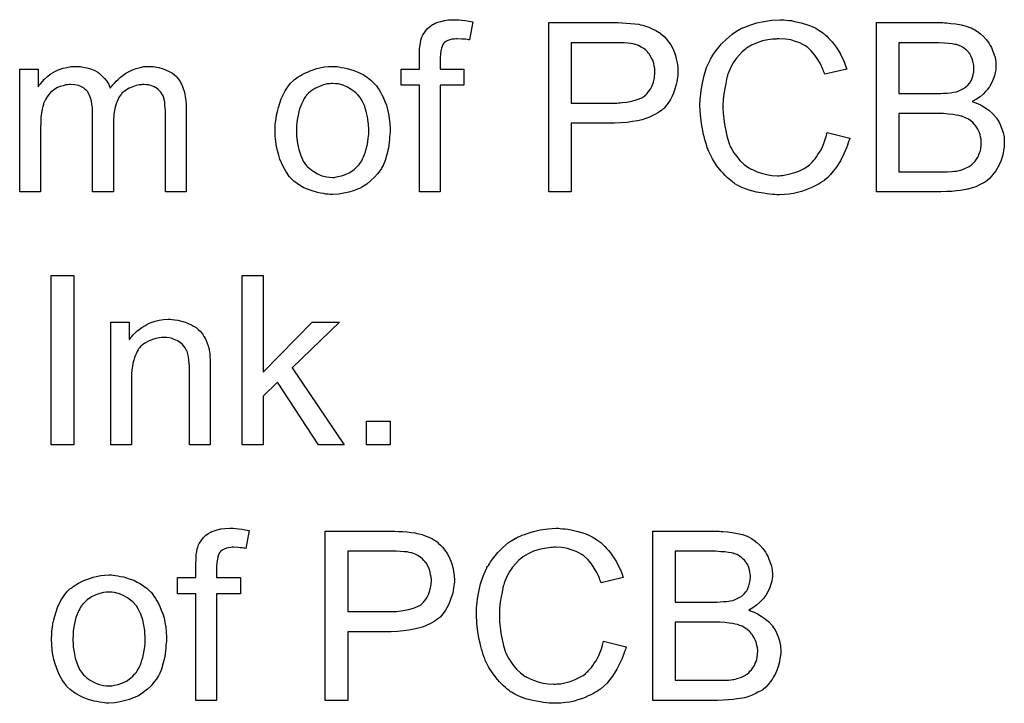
# Model space of a CAD drawing. Extents: x -1.3 to 9.2, y -4.6 to 3.5.
# Tile 182 of 215: x 6.592 to 7.057, y 0.046 to 0.37. Entities that reach past the tile are written whole.
import ezdxf

# ---------------------------------------------------------------- set-up
doc = ezdxf.new("R2010")
doc.units = 0
doc.layers.add('acc-ni-360-23-a_document', color=1, linetype='CONTINUOUS')

msp = doc.modelspace()

# ---------------------------------------------------------------- linework, layer by layer
at = {"layer": 'acc-ni-360-23-a_document', "color": 1}
for points in [[(6.799502, 0.36979), (6.800891, 0.369674), (6.802511, 0.369443), (6.80413, 0.369211), (6.805981, 0.368864), (6.804477, 0.360302), (6.804362, 0.360302), (6.804015, 0.360418), (6.803436, 0.360534), (6.802626, 0.360649), (6.801701, 0.360649), (6.800775, 0.360765), (6.798692, 0.360881), (6.797998, 0.360881), (6.797188, 0.360765), (6.796263, 0.360649), (6.795221, 0.360418), (6.79418, 0.360071), (6.793255, 0.359608), (6.792445, 0.358914), (6.792329, 0.358798), (6.792213, 0.358567), (6.791866, 0.358104), (6.791519, 0.357294), (6.791172, 0.356368), (6.79094, 0.355212), (6.790709, 0.353707), (6.790593, 0.351856), (6.790593, 0.346534), (6.801816, 0.346534), (6.801816, 0.338898), (6.790593, 0.338898), (6.790593, 0.288453), (6.780759, 0.288453), (6.780759, 0.338898), (6.772081, 0.338898), (6.772081, 0.346534), (6.780759, 0.346534), (6.780759, 0.352666), (6.780759, 0.352782), (6.780759, 0.352897), (6.780759, 0.353592), (6.780875, 0.354633), (6.780875, 0.355906), (6.78099, 0.357294), (6.781222, 0.358798), (6.781453, 0.360187), (6.7818, 0.361344), (6.781916, 0.361459), (6.782032, 0.362038), (6.782379, 0.362732), (6.782957, 0.363542), (6.783651, 0.364467), (6.784461, 0.365509), (6.785503, 0.36655), (6.786775, 0.367476), (6.786891, 0.367591), (6.78747, 0.367823), (6.788279, 0.368286), (6.789436, 0.368748), (6.790825, 0.369096), (6.79256, 0.369558), (6.794527, 0.36979), (6.796841, 0.369905), (6.798461, 0.369905), (6.799502, 0.36979)], [(6.876559, 0.368401), (6.878525, 0.368286), (6.880608, 0.36817), (6.882575, 0.367938), (6.88431, 0.367707), (6.884542, 0.367707), (6.885352, 0.367476), (6.886393, 0.367244), (6.887781, 0.366897), (6.889285, 0.366319), (6.890905, 0.365625), (6.892641, 0.364815), (6.894145, 0.363889), (6.894376, 0.363773), (6.894839, 0.363426), (6.895533, 0.362732), (6.896459, 0.361922), (6.8975, 0.360881), (6.898542, 0.359492), (6.899699, 0.357988), (6.900624, 0.356253), (6.90074, 0.356021), (6.900971, 0.355443), (6.901434, 0.354402), (6.901897, 0.353013), (6.902244, 0.351393), (6.902707, 0.349542), (6.902938, 0.34746), (6.903054, 0.345261), (6.903054, 0.345146), (6.903054, 0.344798), (6.903054, 0.344336), (6.902938, 0.343526), (6.902822, 0.342716), (6.902707, 0.341675), (6.902475, 0.340518), (6.902244, 0.339245), (6.901434, 0.336584), (6.900971, 0.335195), (6.900277, 0.333691), (6.899467, 0.332187), (6.898657, 0.330799), (6.897616, 0.32941), (6.896459, 0.328022), (6.896343, 0.327906), (6.896112, 0.327675), (6.895765, 0.327328), (6.895186, 0.326981), (6.894492, 0.326402), (6.893566, 0.325824), (6.892409, 0.32513), (6.891137, 0.324551), (6.889633, 0.323857), (6.887897, 0.323163), (6.886046, 0.322584), (6.883848, 0.322121), (6.881534, 0.321659), (6.878988, 0.321311), (6.876096, 0.32108), (6.873087, 0.320964), (6.852609, 0.320964), (6.852609, 0.288453), (6.841964, 0.288453), (6.841964, 0.368517), (6.874823, 0.368517), (6.876559, 0.368401)], [(6.953152, 0.36979), (6.954193, 0.369674), (6.955466, 0.369558), (6.956739, 0.369443), (6.958243, 0.369096), (6.961367, 0.368401), (6.964838, 0.36736), (6.966573, 0.366666), (6.968193, 0.365856), (6.969813, 0.364815), (6.971432, 0.363773), (6.971548, 0.363658), (6.97178, 0.363542), (6.972242, 0.363195), (6.972821, 0.362616), (6.973399, 0.362038), (6.974209, 0.361228), (6.975019, 0.360302), (6.975945, 0.359377), (6.97687, 0.35822), (6.977796, 0.356831), (6.978837, 0.355443), (6.979763, 0.353939), (6.980573, 0.352203), (6.981498, 0.350468), (6.982193, 0.348617), (6.982887, 0.346534), (6.972474, 0.344104), (6.972474, 0.34422), (6.972358, 0.344451), (6.972127, 0.344914), (6.971895, 0.345493), (6.971664, 0.346187), (6.971317, 0.347113), (6.970391, 0.348964), (6.969234, 0.351046), (6.967846, 0.353129), (6.96611, 0.355096), (6.964259, 0.356831), (6.964028, 0.357063), (6.963333, 0.357526), (6.962176, 0.358104), (6.960672, 0.358914), (6.958706, 0.359608), (6.956507, 0.360302), (6.953846, 0.360765), (6.950954, 0.360881), (6.950028, 0.360881), (6.949449, 0.360765), (6.94864, 0.360765), (6.947714, 0.360649), (6.945516, 0.360302), (6.943086, 0.359839), (6.940541, 0.35903), (6.93788, 0.357873), (6.93545, 0.356368), (6.935334, 0.356368), (6.935218, 0.356137), (6.934408, 0.355559), (6.933367, 0.354633), (6.932095, 0.353245), (6.93059, 0.351509), (6.929202, 0.349542), (6.927929, 0.347113), (6.926772, 0.344451), (6.926772, 0.344336), (6.926657, 0.344104), (6.926541, 0.343757), (6.926425, 0.343179), (6.926194, 0.342485), (6.925962, 0.341675), (6.925615, 0.339708), (6.925153, 0.337394), (6.92469, 0.334848), (6.924458, 0.332072), (6.924343, 0.329063), (6.924343, 0.328948), (6.924343, 0.328601), (6.924343, 0.328022), (6.924343, 0.327328), (6.924458, 0.326518), (6.924458, 0.325477), (6.924574, 0.32432), (6.92469, 0.323047), (6.925037, 0.32027), (6.925615, 0.317262), (6.92631, 0.314254), (6.927235, 0.311245), (6.927235, 0.31113), (6.927351, 0.310898), (6.927582, 0.310551), (6.927814, 0.309973), (6.928508, 0.308584), (6.929549, 0.306965), (6.930822, 0.305113), (6.932442, 0.303147), (6.934293, 0.301411), (6.936491, 0.299791), (6.936607, 0.299791), (6.936838, 0.299675), (6.937185, 0.299444), (6.937648, 0.299213), (6.938227, 0.298981), (6.938921, 0.298634), (6.940541, 0.29794), (6.942623, 0.297246), (6.944937, 0.296667), (6.947483, 0.296204), (6.950144, 0.296089), (6.950954, 0.296089), (6.951648, 0.296204), (6.952458, 0.296204), (6.953268, 0.29632), (6.95535, 0.296783), (6.95778, 0.297361), (6.96021, 0.298287), (6.962755, 0.29956), (6.964028, 0.300254), (6.965185, 0.30118), (6.9653, 0.301295), (6.965416, 0.301411), (6.965763, 0.301758), (6.966226, 0.302105), (6.966689, 0.302684), (6.967267, 0.303378), (6.967962, 0.304072), (6.96854, 0.304998), (6.969234, 0.306039), (6.970044, 0.307196), (6.970738, 0.308353), (6.971432, 0.309741), (6.972011, 0.311245), (6.97259, 0.312865), (6.973168, 0.314601), (6.973631, 0.316452), (6.984275, 0.313791), (6.984275, 0.313675), (6.984159, 0.313212), (6.983928, 0.312518), (6.983581, 0.311593), (6.983234, 0.310551), (6.982771, 0.309279), (6.982193, 0.30789), (6.981498, 0.306386), (6.979879, 0.303147), (6.977796, 0.299907), (6.976523, 0.298287), (6.975251, 0.296667), (6.973862, 0.295279), (6.972242, 0.29389), (6.972127, 0.293775), (6.971895, 0.293543), (6.971317, 0.293312), (6.970738, 0.292849), (6.969813, 0.292271), (6.968887, 0.291692), (6.967614, 0.291114), (6.966342, 0.290535), (6.964838, 0.289841), (6.963218, 0.289262), (6.961482, 0.288684), (6.959631, 0.288106), (6.957664, 0.287643), (6.955582, 0.287411), (6.953383, 0.28718), (6.951069, 0.287064), (6.949797, 0.287064), (6.948871, 0.28718), (6.94783, 0.28718), (6.946557, 0.287296), (6.945169, 0.287527), (6.943549, 0.287758), (6.940194, 0.288337), (6.936722, 0.289262), (6.933252, 0.290535), (6.931632, 0.291345), (6.930012, 0.292271), (6.929896, 0.292386), (6.929665, 0.292502), (6.929202, 0.292849), (6.928739, 0.293312), (6.928045, 0.293775), (6.927235, 0.294469), (6.92631, 0.295279), (6.925384, 0.296204), (6.924458, 0.297246), (6.923417, 0.298287), (6.921334, 0.300948), (6.919368, 0.304072), (6.917632, 0.307543), (6.917632, 0.307659), (6.917401, 0.308006), (6.917285, 0.308584), (6.916938, 0.309279), (6.916706, 0.310204), (6.916359, 0.311361), (6.915896, 0.312634), (6.915549, 0.314022), (6.915202, 0.315526), (6.914739, 0.317262), (6.914161, 0.320849), (6.913698, 0.324898), (6.913467, 0.329063), (6.913467, 0.329179), (6.913467, 0.329642), (6.913467, 0.330336), (6.913583, 0.331146), (6.913583, 0.332303), (6.913698, 0.33346), (6.913814, 0.334964), (6.914045, 0.336468), (6.914624, 0.339823), (6.915434, 0.343526), (6.916591, 0.347228), (6.918211, 0.350815), (6.918326, 0.350931), (6.918442, 0.351278), (6.918673, 0.35174), (6.919136, 0.352319), (6.919599, 0.353129), (6.920177, 0.354055), (6.921681, 0.356137), (6.923648, 0.358451), (6.925962, 0.360765), (6.928623, 0.363079), (6.931747, 0.365046), (6.931863, 0.365162), (6.93221, 0.365277), (6.932673, 0.365509), (6.933252, 0.365856), (6.934177, 0.366203), (6.935103, 0.36655), (6.93626, 0.367013), (6.937532, 0.367476), (6.938921, 0.367938), (6.940425, 0.368401), (6.943664, 0.369096), (6.947367, 0.369674), (6.951185, 0.369905), (6.952342, 0.369905), (6.953152, 0.36979)], [(7.029167, 0.368401), (7.030092, 0.368401), (7.032175, 0.36817), (7.034489, 0.367939), (7.036919, 0.367476), (7.039348, 0.366897), (7.041547, 0.366087), (7.041662, 0.366087), (7.041778, 0.365972), (7.042472, 0.365625), (7.043514, 0.365046), (7.044671, 0.364236), (7.046059, 0.363195), (7.047563, 0.361922), (7.048952, 0.360302), (7.050224, 0.358567), (7.05034, 0.358336), (7.050687, 0.357641), (7.051266, 0.356716), (7.051844, 0.355327), (7.052422, 0.353707), (7.053001, 0.351972), (7.053348, 0.350005), (7.053464, 0.348038), (7.053464, 0.347807), (7.053464, 0.347228), (7.053348, 0.346187), (7.053117, 0.344914), (7.05277, 0.34341), (7.052191, 0.34179), (7.051497, 0.340171), (7.050571, 0.338435), (7.050456, 0.338204), (7.050109, 0.337741), (7.049414, 0.336815), (7.048489, 0.33589), (7.047332, 0.334733), (7.045943, 0.33346), (7.044208, 0.332303), (7.042241, 0.331146), (7.042357, 0.331146), (7.042588, 0.33103), (7.042935, 0.330915), (7.043398, 0.330683), (7.044786, 0.33022), (7.046406, 0.329411), (7.048142, 0.328369), (7.050109, 0.327096), (7.051844, 0.325592), (7.053464, 0.323741), (7.053579, 0.32351), (7.054042, 0.322816), (7.054736, 0.321774), (7.055431, 0.320386), (7.056125, 0.318535), (7.056819, 0.316568), (7.057282, 0.314254), (7.057398, 0.311708), (7.057398, 0.311593), (7.057398, 0.311477), (7.057398, 0.310783), (7.057282, 0.309626), (7.057051, 0.308237), (7.056819, 0.306618), (7.056356, 0.304882), (7.055778, 0.303031), (7.054968, 0.30118), (7.054852, 0.300948), (7.054505, 0.30037), (7.054042, 0.29956), (7.053348, 0.298403), (7.052422, 0.297246), (7.051497, 0.295973), (7.05034, 0.2947), (7.049067, 0.293659), (7.048952, 0.293543), (7.048489, 0.293196), (7.047679, 0.292734), (7.046637, 0.292271), (7.045365, 0.291577), (7.043861, 0.290882), (7.042241, 0.290304), (7.040274, 0.289725), (7.040043, 0.289725), (7.039348, 0.289494), (7.038191, 0.289378), (7.036687, 0.289147), (7.034836, 0.288916), (7.032638, 0.288684), (7.030208, 0.288568), (7.027431, 0.288453), (6.996886, 0.288453), (6.996886, 0.368517), (7.028357, 0.368517), (7.029167, 0.368401)], [(6.875517, 0.35903), (6.852609, 0.35903), (6.852609, 0.330452), (6.874129, 0.330452), (6.874939, 0.330567), (6.875749, 0.330567), (6.876674, 0.330683), (6.878873, 0.330914), (6.881302, 0.331377), (6.883732, 0.332072), (6.88593, 0.332997), (6.886971, 0.333576), (6.887781, 0.33427), (6.888013, 0.334501), (6.888476, 0.334964), (6.88917, 0.33589), (6.88998, 0.337047), (6.89079, 0.338551), (6.891484, 0.340402), (6.891947, 0.342485), (6.892178, 0.344914), (6.892178, 0.34503), (6.892178, 0.345146), (6.892178, 0.345724), (6.892062, 0.346765), (6.891831, 0.347922), (6.8916, 0.349195), (6.891137, 0.350699), (6.890443, 0.352088), (6.889633, 0.353476), (6.889517, 0.353592), (6.88917, 0.354055), (6.888591, 0.354633), (6.887897, 0.355443), (6.886856, 0.356253), (6.885699, 0.356947), (6.884426, 0.357641), (6.882922, 0.35822), (6.882806, 0.35822), (6.882343, 0.358335), (6.881649, 0.358451), (6.880724, 0.358683), (6.879335, 0.358798), (6.8776, 0.358914), (6.875517, 0.35903)], [(7.026506, 0.35903), (7.007531, 0.35903), (7.007531, 0.334964), (7.0272, 0.334964), (7.028704, 0.33508), (7.030324, 0.335195), (7.031944, 0.335311), (7.033563, 0.335543), (7.034836, 0.335774), (7.035068, 0.33589), (7.03553, 0.336005), (7.036225, 0.336353), (7.03715, 0.336815), (7.038076, 0.337278), (7.039117, 0.337972), (7.040158, 0.338898), (7.040968, 0.339824), (7.041084, 0.339939), (7.041315, 0.340286), (7.041662, 0.340981), (7.04201, 0.34179), (7.042357, 0.342716), (7.042704, 0.343873), (7.042935, 0.345261), (7.043051, 0.346765), (7.043051, 0.346997), (7.043051, 0.34746), (7.042935, 0.348154), (7.042819, 0.349079), (7.042588, 0.350236), (7.042241, 0.351394), (7.041778, 0.35255), (7.041084, 0.353707), (7.040968, 0.353823), (7.040737, 0.35417), (7.040274, 0.354749), (7.039695, 0.355327), (7.038886, 0.356022), (7.03796, 0.356716), (7.036803, 0.35741), (7.03553, 0.357873), (7.035415, 0.357873), (7.034836, 0.358104), (7.034026, 0.35822), (7.032753, 0.358451), (7.031018, 0.358683), (7.029051, 0.358798), (7.026506, 0.35903)], [(6.653952, 0.347691), (6.654762, 0.347691), (6.655572, 0.347575), (6.657538, 0.347228), (6.659621, 0.34665), (6.661819, 0.345724), (6.664018, 0.344567), (6.665869, 0.342947), (6.6661, 0.342716), (6.666563, 0.342022), (6.667373, 0.34098), (6.66772, 0.340171), (6.668183, 0.339361), (6.668646, 0.338319), (6.668993, 0.337278), (6.669456, 0.336121), (6.669803, 0.334733), (6.670034, 0.333344), (6.670265, 0.331724), (6.670497, 0.330105), (6.670497, 0.328253), (6.670497, 0.288453), (6.660662, 0.288453), (6.660662, 0.324898), (6.660662, 0.325014), (6.660662, 0.32513), (6.660662, 0.325824), (6.660662, 0.326865), (6.660547, 0.328138), (6.660431, 0.329526), (6.660315, 0.330914), (6.660084, 0.332303), (6.659737, 0.333344), (6.659737, 0.33346), (6.659505, 0.333807), (6.659274, 0.33427), (6.658927, 0.334848), (6.658464, 0.335543), (6.657886, 0.336237), (6.657191, 0.336931), (6.656266, 0.337625), (6.65615, 0.337741), (6.655803, 0.337856), (6.65534, 0.338088), (6.65453, 0.338435), (6.65372, 0.338782), (6.652679, 0.339014), (6.651638, 0.339129), (6.650365, 0.339245), (6.649787, 0.339245), (6.649324, 0.339129), (6.648167, 0.339014), (6.646778, 0.338782), (6.645158, 0.338204), (6.643423, 0.337509), (6.641688, 0.336468), (6.640068, 0.33508), (6.639952, 0.334848), (6.639489, 0.33427), (6.638795, 0.333344), (6.638101, 0.331956), (6.637291, 0.330105), (6.636712, 0.327906), (6.63625, 0.325245), (6.636018, 0.322121), (6.636018, 0.288453), (6.626184, 0.288453), (6.626184, 0.326055), (6.626184, 0.326171), (6.626184, 0.326402), (6.626184, 0.326634), (6.626184, 0.327096), (6.626068, 0.328369), (6.625837, 0.329757), (6.625605, 0.331377), (6.625142, 0.332997), (6.624564, 0.334501), (6.623754, 0.33589), (6.623638, 0.336005), (6.623291, 0.336468), (6.622713, 0.336931), (6.621903, 0.337625), (6.620861, 0.338204), (6.619473, 0.338782), (6.617853, 0.339129), (6.615886, 0.339245), (6.615192, 0.339245), (6.614382, 0.339129), (6.613457, 0.339014), (6.6123, 0.338666), (6.610911, 0.338319), (6.609639, 0.337741), (6.60825, 0.337047), (6.608135, 0.336931), (6.607672, 0.336584), (6.607093, 0.336121), (6.606283, 0.335427), (6.605473, 0.334501), (6.604663, 0.333344), (6.603854, 0.332072), (6.603159, 0.330567), (6.603044, 0.330336), (6.602928, 0.329757), (6.602697, 0.328832), (6.60235, 0.327559), (6.602002, 0.325824), (6.601771, 0.323741), (6.601655, 0.321311), (6.60154, 0.318535), (6.60154, 0.288453), (6.591705, 0.288453), (6.591705, 0.346534), (6.600498, 0.346534), (6.600498, 0.338204), (6.600614, 0.338435), (6.600961, 0.338898), (6.601655, 0.339708), (6.602465, 0.340633), (6.603507, 0.34179), (6.604779, 0.342947), (6.606168, 0.344104), (6.607787, 0.345146), (6.608019, 0.345261), (6.608597, 0.345608), (6.609523, 0.345955), (6.610796, 0.346534), (6.6123, 0.346997), (6.614035, 0.347344), (6.616002, 0.347691), (6.618085, 0.347807), (6.619126, 0.347807), (6.620399, 0.347691), (6.621787, 0.34746), (6.623523, 0.347113), (6.625258, 0.34665), (6.626994, 0.345955), (6.628613, 0.34503), (6.628845, 0.344914), (6.629308, 0.344567), (6.630002, 0.343989), (6.630927, 0.343063), (6.631853, 0.342022), (6.632894, 0.340749), (6.63382, 0.339245), (6.634514, 0.337509), (6.63463, 0.337625), (6.634861, 0.337972), (6.635208, 0.338435), (6.635787, 0.339129), (6.636481, 0.339939), (6.637291, 0.340749), (6.638217, 0.341675), (6.639373, 0.342716), (6.640646, 0.343642), (6.641919, 0.344567), (6.643423, 0.345377), (6.645043, 0.346187), (6.646778, 0.346881), (6.64863, 0.347344), (6.650481, 0.347691), (6.652563, 0.347807), (6.653373, 0.347807), (6.653952, 0.347691)], [(6.741652, 0.347691), (6.742694, 0.347575), (6.743851, 0.347344), (6.745123, 0.347113), (6.746627, 0.346881), (6.749751, 0.34584), (6.751371, 0.345261), (6.752991, 0.344451), (6.754611, 0.343642), (6.75623, 0.342485), (6.757735, 0.341327), (6.759239, 0.339939), (6.759354, 0.339823), (6.759586, 0.339592), (6.759933, 0.339129), (6.760396, 0.338551), (6.760974, 0.337741), (6.761668, 0.3367), (6.762363, 0.335543), (6.763057, 0.33427), (6.763751, 0.332881), (6.764445, 0.331146), (6.765139, 0.32941), (6.765718, 0.327443), (6.766181, 0.325361), (6.766528, 0.323163), (6.766759, 0.320849), (6.766875, 0.318303), (6.766875, 0.318188), (6.766875, 0.31784), (6.766875, 0.317262), (6.766875, 0.316452), (6.766759, 0.315526), (6.766644, 0.314369), (6.766644, 0.313212), (6.766412, 0.31194), (6.766065, 0.309047), (6.765371, 0.306155), (6.764561, 0.303262), (6.763404, 0.300601), (6.763404, 0.300485), (6.763288, 0.30037), (6.763057, 0.300023), (6.762825, 0.29956), (6.762016, 0.298403), (6.760974, 0.297014), (6.759586, 0.295395), (6.75785, 0.293775), (6.755883, 0.292155), (6.753569, 0.290651), (6.753454, 0.290651), (6.753338, 0.290535), (6.752991, 0.290304), (6.752412, 0.290072), (6.751834, 0.289841), (6.75114, 0.28961), (6.749404, 0.288915), (6.747437, 0.288337), (6.745008, 0.287758), (6.742462, 0.287296), (6.739685, 0.28718), (6.738528, 0.28718), (6.737603, 0.287296), (6.736561, 0.287411), (6.735404, 0.287643), (6.734016, 0.287874), (6.732628, 0.288106), (6.729504, 0.289031), (6.727768, 0.289725), (6.726149, 0.29042), (6.724529, 0.291345), (6.722909, 0.292386), (6.721405, 0.293543), (6.719901, 0.294932), (6.719785, 0.295048), (6.719554, 0.295279), (6.719207, 0.295742), (6.718744, 0.296436), (6.718165, 0.297246), (6.717587, 0.298171), (6.716892, 0.299328), (6.716198, 0.300717), (6.715504, 0.302221), (6.71481, 0.303956), (6.714231, 0.305808), (6.713653, 0.307774), (6.71319, 0.309973), (6.712843, 0.312287), (6.712612, 0.314832), (6.712496, 0.317493), (6.712496, 0.317725), (6.712496, 0.318188), (6.712612, 0.318997), (6.712612, 0.320154), (6.712727, 0.321427), (6.712959, 0.323047), (6.71319, 0.324667), (6.713653, 0.326518), (6.714116, 0.328369), (6.714694, 0.330336), (6.715388, 0.332419), (6.716314, 0.334385), (6.71724, 0.336237), (6.718512, 0.338088), (6.719785, 0.339823), (6.721405, 0.341327), (6.72152, 0.341443), (6.721752, 0.341559), (6.722215, 0.341906), (6.722793, 0.342369), (6.723487, 0.342832), (6.724413, 0.34341), (6.725339, 0.343989), (6.726496, 0.344567), (6.727768, 0.345146), (6.729157, 0.345724), (6.732281, 0.346765), (6.735867, 0.347575), (6.737718, 0.347691), (6.739685, 0.347807), (6.740842, 0.347807), (6.741652, 0.347691)], [(6.739685, 0.339708), (6.738991, 0.339708), (6.738413, 0.339592), (6.73714, 0.339476), (6.735404, 0.339014), (6.733438, 0.338319), (6.731355, 0.337394), (6.729388, 0.336005), (6.728347, 0.33508), (6.727421, 0.334154), (6.727421, 0.334038), (6.72719, 0.333923), (6.726958, 0.333576), (6.726611, 0.333113), (6.726264, 0.332534), (6.725917, 0.33184), (6.725454, 0.330914), (6.724992, 0.329989), (6.724529, 0.328832), (6.724066, 0.327675), (6.723719, 0.326286), (6.723372, 0.324782), (6.723025, 0.323163), (6.722793, 0.321427), (6.722677, 0.31946), (6.722562, 0.317493), (6.722562, 0.317378), (6.722562, 0.317031), (6.722562, 0.316452), (6.722677, 0.315642), (6.722677, 0.314716), (6.722793, 0.313675), (6.72314, 0.311245), (6.723719, 0.308469), (6.724644, 0.305692), (6.725801, 0.303031), (6.726611, 0.301874), (6.727421, 0.300717), (6.727537, 0.300717), (6.727653, 0.300485), (6.728347, 0.299907), (6.729388, 0.298981), (6.730776, 0.298056), (6.732512, 0.297014), (6.734595, 0.296089), (6.737024, 0.29551), (6.738297, 0.295395), (6.739685, 0.295279), (6.74038, 0.295279), (6.740958, 0.295395), (6.742231, 0.295626), (6.743966, 0.295973), (6.745818, 0.296667), (6.7479, 0.297593), (6.749867, 0.298981), (6.750908, 0.299907), (6.751834, 0.300832), (6.75195, 0.300948), (6.752065, 0.301064), (6.752297, 0.301411), (6.752644, 0.301874), (6.752991, 0.302452), (6.753454, 0.303147), (6.753917, 0.304072), (6.754379, 0.304998), (6.754842, 0.306155), (6.755189, 0.307427), (6.755652, 0.308816), (6.755999, 0.31032), (6.756346, 0.312055), (6.756578, 0.313791), (6.756809, 0.315758), (6.756809, 0.31784), (6.756809, 0.317956), (6.756809, 0.318303), (6.756809, 0.318882), (6.756693, 0.319576), (6.756693, 0.320502), (6.756578, 0.321543), (6.75623, 0.323973), (6.755652, 0.326518), (6.754726, 0.329295), (6.753454, 0.33184), (6.75276, 0.333113), (6.751834, 0.334154), (6.751834, 0.33427), (6.751602, 0.334385), (6.750908, 0.33508), (6.749867, 0.33589), (6.748479, 0.336931), (6.746743, 0.337972), (6.74466, 0.338898), (6.742346, 0.339476), (6.741074, 0.339592), (6.739685, 0.339708)], [(7.028588, 0.325477), (7.007531, 0.325477), (7.007531, 0.29794), (7.030324, 0.29794), (7.032753, 0.298056), (7.033795, 0.298171), (7.03472, 0.298287), (7.034836, 0.298287), (7.035299, 0.298403), (7.035993, 0.298519), (7.036803, 0.29875), (7.03877, 0.299444), (7.040737, 0.30037), (7.040852, 0.300486), (7.0412, 0.300717), (7.041662, 0.301064), (7.042241, 0.301527), (7.042819, 0.302221), (7.043629, 0.302915), (7.044208, 0.303841), (7.044902, 0.304882), (7.045018, 0.304998), (7.045133, 0.305345), (7.045365, 0.306039), (7.045712, 0.306849), (7.046059, 0.307775), (7.04629, 0.308932), (7.046406, 0.31032), (7.046522, 0.311708), (7.046522, 0.31194), (7.046522, 0.312403), (7.046406, 0.313328), (7.046175, 0.31437), (7.045943, 0.315526), (7.04548, 0.316799), (7.044902, 0.318072), (7.044092, 0.319345), (7.043976, 0.31946), (7.043629, 0.319923), (7.043167, 0.320502), (7.042472, 0.321196), (7.041547, 0.322006), (7.04039, 0.322816), (7.039117, 0.32351), (7.037613, 0.324088), (7.037382, 0.324204), (7.036919, 0.32432), (7.035877, 0.324551), (7.034605, 0.324783), (7.032985, 0.325014), (7.031018, 0.325245), (7.028588, 0.325477)], [(6.617275, 0.168773), (6.60663, 0.168773), (6.60663, 0.248837), (6.617275, 0.248837), (6.617275, 0.168773)], [(6.706827, 0.203135), (6.730082, 0.226854), (6.742925, 0.226854), (6.720595, 0.205218), (6.745123, 0.168773), (6.732975, 0.168773), (6.713653, 0.198392), (6.706827, 0.191797), (6.706827, 0.168773), (6.696992, 0.168773), (6.696992, 0.248837), (6.706827, 0.248837), (6.706827, 0.203135)], [(6.663786, 0.228011), (6.665059, 0.227895), (6.666563, 0.227664), (6.668183, 0.227317), (6.669918, 0.226854), (6.671538, 0.22616), (6.67177, 0.226044), (6.672232, 0.225813), (6.673042, 0.225465), (6.673968, 0.224887), (6.675125, 0.224193), (6.676166, 0.223267), (6.677207, 0.222342), (6.678133, 0.221185), (6.678249, 0.221069), (6.67848, 0.220606), (6.678827, 0.220028), (6.679406, 0.219218), (6.679868, 0.218061), (6.680331, 0.216904), (6.68091, 0.215515), (6.681257, 0.214011), (6.681257, 0.213895), (6.681373, 0.213433), (6.681488, 0.212738), (6.681604, 0.211813), (6.681604, 0.210424), (6.68172, 0.208805), (6.681835, 0.206838), (6.681835, 0.204408), (6.681835, 0.168773), (6.672001, 0.168773), (6.672001, 0.203945), (6.672001, 0.204061), (6.672001, 0.204177), (6.672001, 0.204987), (6.672001, 0.206028), (6.671885, 0.207301), (6.67177, 0.208805), (6.671538, 0.210309), (6.671191, 0.211697), (6.670844, 0.21297), (6.670844, 0.213086), (6.670613, 0.213433), (6.670265, 0.214011), (6.669918, 0.214705), (6.66934, 0.2154), (6.668646, 0.216209), (6.66772, 0.217019), (6.666679, 0.217714), (6.666563, 0.217829), (6.666216, 0.218061), (6.665522, 0.218292), (6.664712, 0.218639), (6.663786, 0.218986), (6.662629, 0.219333), (6.661241, 0.219449), (6.659852, 0.219565), (6.659274, 0.219565), (6.658811, 0.219449), (6.657654, 0.219333), (6.65615, 0.219102), (6.65453, 0.218524), (6.652679, 0.217829), (6.650828, 0.216904), (6.649092, 0.215515), (6.648861, 0.215284), (6.648398, 0.214705), (6.648051, 0.214243), (6.647704, 0.213664), (6.647241, 0.21297), (6.646894, 0.21216), (6.646431, 0.211234), (6.645968, 0.210077), (6.645621, 0.208805), (6.645274, 0.207416), (6.645043, 0.205912), (6.644811, 0.204292), (6.64458, 0.202326), (6.64458, 0.200359), (6.64458, 0.168773), (6.634745, 0.168773), (6.634745, 0.226854), (6.643539, 0.226854), (6.643539, 0.218524), (6.643654, 0.218639), (6.643886, 0.218986), (6.644233, 0.219449), (6.644696, 0.220028), (6.64539, 0.220722), (6.6462, 0.221532), (6.647125, 0.222457), (6.648282, 0.223383), (6.649439, 0.224193), (6.650828, 0.225118), (6.652332, 0.225928), (6.653952, 0.226623), (6.655803, 0.227201), (6.657654, 0.227664), (6.659737, 0.228011), (6.661935, 0.228127), (6.662861, 0.228127), (6.663786, 0.228011)], [(6.766991, 0.168773), (6.755768, 0.168773), (6.755768, 0.179995), (6.766991, 0.179995), (6.766991, 0.168773)], [(6.693752, 0.129157), (6.695141, 0.129041), (6.696761, 0.12881), (6.698381, 0.128578), (6.700232, 0.128231), (6.698728, 0.119669), (6.698612, 0.119669), (6.698265, 0.119785), (6.697686, 0.119901), (6.696876, 0.120016), (6.695951, 0.120016), (6.695025, 0.120132), (6.692943, 0.120248), (6.692248, 0.120248), (6.691439, 0.120132), (6.690513, 0.120016), (6.689472, 0.119785), (6.68843, 0.119438), (6.687505, 0.118975), (6.686695, 0.118281), (6.686579, 0.118165), (6.686463, 0.117934), (6.686116, 0.117471), (6.685769, 0.116661), (6.685422, 0.115736), (6.685191, 0.114579), (6.684959, 0.113075), (6.684844, 0.111223), (6.684844, 0.105901), (6.696066, 0.105901), (6.696066, 0.098265), (6.684844, 0.098265), (6.684844, 0.04782), (6.675009, 0.04782), (6.675009, 0.098265), (6.666332, 0.098265), (6.666332, 0.105901), (6.675009, 0.105901), (6.675009, 0.112033), (6.675009, 0.112149), (6.675009, 0.112265), (6.675009, 0.112959), (6.675125, 0.114), (6.675125, 0.115273), (6.67524, 0.116661), (6.675472, 0.118165), (6.675703, 0.119554), (6.67605, 0.120711), (6.676166, 0.120826), (6.676282, 0.121405), (6.676629, 0.122099), (6.677207, 0.122909), (6.677902, 0.123835), (6.678712, 0.124876), (6.679753, 0.125917), (6.681025, 0.126843), (6.681141, 0.126959), (6.68172, 0.12719), (6.68253, 0.127653), (6.683687, 0.128115), (6.685075, 0.128463), (6.68681, 0.128925), (6.688777, 0.129157), (6.691091, 0.129273), (6.692711, 0.129273), (6.693752, 0.129157)], [(6.770809, 0.127768), (6.772776, 0.127653), (6.774858, 0.127537), (6.776825, 0.127306), (6.778561, 0.127074), (6.778792, 0.127074), (6.779602, 0.126843), (6.780643, 0.126611), (6.782032, 0.126264), (6.783536, 0.125686), (6.785155, 0.124992), (6.786891, 0.124182), (6.788395, 0.123256), (6.788627, 0.12314), (6.789089, 0.122793), (6.789783, 0.122099), (6.790709, 0.121289), (6.79175, 0.120248), (6.792792, 0.118859), (6.793949, 0.117355), (6.794874, 0.11562), (6.79499, 0.115388), (6.795221, 0.11481), (6.795684, 0.113769), (6.796147, 0.11238), (6.796494, 0.11076), (6.796957, 0.108909), (6.797188, 0.106827), (6.797304, 0.104628), (6.797304, 0.104513), (6.797304, 0.104166), (6.797304, 0.103703), (6.797188, 0.102893), (6.797073, 0.102083), (6.796957, 0.101042), (6.796725, 0.099885), (6.796494, 0.098612), (6.795684, 0.095951), (6.795221, 0.094562), (6.794527, 0.093058), (6.793717, 0.091554), (6.792907, 0.090166), (6.791866, 0.088778), (6.790709, 0.087389), (6.790593, 0.087273), (6.790362, 0.087042), (6.790015, 0.086695), (6.789436, 0.086348), (6.788742, 0.085769), (6.787817, 0.085191), (6.78666, 0.084497), (6.785387, 0.083918), (6.783883, 0.083224), (6.782147, 0.08253), (6.780296, 0.081951), (6.778098, 0.081488), (6.775784, 0.081026), (6.773238, 0.080678), (6.770346, 0.080447), (6.767338, 0.080331), (6.746859, 0.080331), (6.746859, 0.04782), (6.736214, 0.04782), (6.736214, 0.127884), (6.769073, 0.127884), (6.770809, 0.127768)], [(6.847402, 0.129157), (6.848443, 0.129041), (6.849716, 0.128925), (6.850989, 0.12881), (6.852493, 0.128463), (6.855617, 0.127768), (6.859088, 0.126727), (6.860823, 0.126033), (6.862443, 0.125223), (6.864063, 0.124182), (6.865683, 0.12314), (6.865798, 0.123025), (6.86603, 0.122909), (6.866493, 0.122562), (6.867071, 0.121983), (6.86765, 0.121405), (6.868459, 0.120595), (6.869269, 0.119669), (6.870195, 0.118744), (6.871121, 0.117587), (6.872046, 0.116198), (6.873087, 0.11481), (6.874013, 0.113306), (6.874823, 0.11157), (6.875749, 0.109835), (6.876443, 0.107984), (6.877137, 0.105901), (6.866724, 0.103471), (6.866724, 0.103587), (6.866608, 0.103819), (6.866377, 0.104281), (6.866145, 0.10486), (6.865914, 0.105554), (6.865567, 0.10648), (6.864641, 0.108331), (6.863484, 0.110413), (6.862096, 0.112496), (6.86036, 0.114463), (6.858509, 0.116198), (6.858278, 0.11643), (6.857584, 0.116893), (6.856427, 0.117471), (6.854923, 0.118281), (6.852956, 0.118975), (6.850757, 0.119669), (6.848096, 0.120132), (6.845204, 0.120248), (6.844278, 0.120248), (6.8437, 0.120132), (6.84289, 0.120132), (6.841964, 0.120016), (6.839766, 0.119669), (6.837336, 0.119207), (6.834791, 0.118397), (6.83213, 0.11724), (6.8297, 0.115736), (6.829584, 0.115736), (6.829469, 0.115504), (6.828659, 0.114926), (6.827617, 0.114), (6.826345, 0.112612), (6.824841, 0.110876), (6.823452, 0.108909), (6.82218, 0.10648), (6.821023, 0.103819), (6.821023, 0.103703), (6.820907, 0.103471), (6.820791, 0.103124), (6.820675, 0.102546), (6.820444, 0.101852), (6.820213, 0.101042), (6.819865, 0.099075), (6.819403, 0.096761), (6.81894, 0.094215), (6.818708, 0.091439), (6.818593, 0.08843), (6.818593, 0.088315), (6.818593, 0.087968), (6.818593, 0.087389), (6.818593, 0.086695), (6.818708, 0.085885), (6.818708, 0.084844), (6.818824, 0.083687), (6.81894, 0.082414), (6.819287, 0.079637), (6.819865, 0.076629), (6.82056, 0.073621), (6.821485, 0.070613), (6.821485, 0.070497), (6.821601, 0.070266), (6.821832, 0.069918), (6.822064, 0.06934), (6.822758, 0.067951), (6.823799, 0.066332), (6.825072, 0.064481), (6.826692, 0.062514), (6.828543, 0.060778), (6.830741, 0.059158), (6.830857, 0.059158), (6.831088, 0.059043), (6.831435, 0.058811), (6.831898, 0.05858), (6.832477, 0.058348), (6.833171, 0.058001), (6.834791, 0.057307), (6.836873, 0.056613), (6.839187, 0.056034), (6.841733, 0.055572), (6.844394, 0.055456), (6.845204, 0.055456), (6.845898, 0.055572), (6.846708, 0.055572), (6.847518, 0.055687), (6.8496, 0.05615), (6.85203, 0.056729), (6.85446, 0.057654), (6.857005, 0.058927), (6.858278, 0.059621), (6.859435, 0.060547), (6.859551, 0.060662), (6.859666, 0.060778), (6.860013, 0.061125), (6.860476, 0.061472), (6.860939, 0.062051), (6.861517, 0.062745), (6.862212, 0.063439), (6.86279, 0.064365), (6.863484, 0.065406), (6.864294, 0.066563), (6.864989, 0.06772), (6.865683, 0.069109), (6.866261, 0.070613), (6.86684, 0.072232), (6.867418, 0.073968), (6.867881, 0.075819), (6.878525, 0.073158), (6.878525, 0.073042), (6.87841, 0.072579), (6.878178, 0.071885), (6.877831, 0.07096), (6.877484, 0.069918), (6.877021, 0.068646), (6.876443, 0.067257), (6.875749, 0.065753), (6.874129, 0.062514), (6.872046, 0.059274), (6.870774, 0.057654), (6.869501, 0.056034), (6.868112, 0.054646), (6.866493, 0.053258), (6.866377, 0.053142), (6.866145, 0.05291), (6.865567, 0.052679), (6.864989, 0.052216), (6.864063, 0.051638), (6.863137, 0.051059), (6.861865, 0.050481), (6.860592, 0.049902), (6.859088, 0.049208), (6.857468, 0.04863), (6.855733, 0.048051), (6.853881, 0.047473), (6.851914, 0.04701), (6.849832, 0.046778), (6.847633, 0.046547), (6.845319, 0.046431), (6.844047, 0.046431), (6.843121, 0.046547), (6.84208, 0.046547), (6.840807, 0.046663), (6.839419, 0.046894), (6.837799, 0.047126), (6.834444, 0.047704), (6.830973, 0.04863), (6.827502, 0.049902), (6.825882, 0.050712), (6.824262, 0.051638), (6.824146, 0.051754), (6.823915, 0.051869), (6.823452, 0.052216), (6.822989, 0.052679), (6.822295, 0.053142), (6.821485, 0.053836), (6.82056, 0.054646), (6.819634, 0.055572), (6.818708, 0.056613), (6.817667, 0.057654), (6.815585, 0.060315), (6.813618, 0.063439), (6.811882, 0.06691), (6.811882, 0.067026), (6.811651, 0.067373), (6.811535, 0.067951), (6.811188, 0.068646), (6.810957, 0.069571), (6.810609, 0.070728), (6.810147, 0.072001), (6.8098, 0.073389), (6.809453, 0.074894), (6.80899, 0.076629), (6.808411, 0.080216), (6.807948, 0.084265), (6.807717, 0.08843), (6.807717, 0.088546), (6.807717, 0.089009), (6.807717, 0.089703), (6.807833, 0.090513), (6.807833, 0.09167), (6.807948, 0.092827), (6.808064, 0.094331), (6.808296, 0.095835), (6.808874, 0.099191), (6.809684, 0.102893), (6.810841, 0.106595), (6.812461, 0.110182), (6.812576, 0.110298), (6.812692, 0.110645), (6.812923, 0.111108), (6.813386, 0.111686), (6.813849, 0.112496), (6.814428, 0.113422), (6.815932, 0.115504), (6.817899, 0.117818), (6.820213, 0.120132), (6.822874, 0.122446), (6.825998, 0.124413), (6.826113, 0.124529), (6.82646, 0.124644), (6.826923, 0.124876), (6.827502, 0.125223), (6.828427, 0.12557), (6.829353, 0.125917), (6.83051, 0.12638), (6.831783, 0.126843), (6.833171, 0.127306), (6.834675, 0.127768), (6.837915, 0.128463), (6.841617, 0.129041), (6.845435, 0.129273), (6.846592, 0.129273), (6.847402, 0.129157)], [(6.923417, 0.127768), (6.924343, 0.127768), (6.926425, 0.127537), (6.928739, 0.127306), (6.931169, 0.126843), (6.933599, 0.126264), (6.935797, 0.125454), (6.935913, 0.125454), (6.936028, 0.125339), (6.936722, 0.124992), (6.937764, 0.124413), (6.938921, 0.123603), (6.940309, 0.122562), (6.941813, 0.121289), (6.943202, 0.119669), (6.944474, 0.117934), (6.94459, 0.117703), (6.944937, 0.117008), (6.945516, 0.116083), (6.946094, 0.114694), (6.946673, 0.113075), (6.947251, 0.111339), (6.947598, 0.109372), (6.947714, 0.107405), (6.947714, 0.107174), (6.947714, 0.106595), (6.947598, 0.105554), (6.947367, 0.104281), (6.94702, 0.102777), (6.946441, 0.101157), (6.945747, 0.099538), (6.944822, 0.097802), (6.944706, 0.097571), (6.944359, 0.097108), (6.943664, 0.096182), (6.942739, 0.095257), (6.941582, 0.0941), (6.940194, 0.092827), (6.938458, 0.09167), (6.936491, 0.090513), (6.936607, 0.090513), (6.936838, 0.090397), (6.937185, 0.090282), (6.937648, 0.09005), (6.939037, 0.089587), (6.940656, 0.088778), (6.942392, 0.087736), (6.944359, 0.086463), (6.946094, 0.084959), (6.947714, 0.083108), (6.94783, 0.082877), (6.948292, 0.082183), (6.948987, 0.081141), (6.949681, 0.079753), (6.950375, 0.077902), (6.951069, 0.075935), (6.951532, 0.073621), (6.951648, 0.071075), (6.951648, 0.07096), (6.951648, 0.070844), (6.951648, 0.07015), (6.951532, 0.068993), (6.951301, 0.067604), (6.951069, 0.065985), (6.950606, 0.064249), (6.950028, 0.062398), (6.949218, 0.060547), (6.949102, 0.060315), (6.948755, 0.059737), (6.948292, 0.058927), (6.947598, 0.05777), (6.946673, 0.056613), (6.945747, 0.05534), (6.94459, 0.054068), (6.943317, 0.053026), (6.943202, 0.05291), (6.942739, 0.052563), (6.941929, 0.052101), (6.940888, 0.051638), (6.939615, 0.050944), (6.938111, 0.050249), (6.936491, 0.049671), (6.934524, 0.049092), (6.934293, 0.049092), (6.933599, 0.048861), (6.932442, 0.048745), (6.930938, 0.048514), (6.929086, 0.048282), (6.926888, 0.048051), (6.924458, 0.047935), (6.921681, 0.04782), (6.891137, 0.04782), (6.891137, 0.127884), (6.922607, 0.127884), (6.923417, 0.127768)], [(6.769767, 0.118397), (6.746859, 0.118397), (6.746859, 0.089819), (6.768379, 0.089819), (6.769189, 0.089934), (6.769999, 0.089934), (6.770924, 0.09005), (6.773123, 0.090282), (6.775552, 0.090744), (6.777982, 0.091439), (6.78018, 0.092364), (6.781222, 0.092943), (6.782032, 0.093637), (6.782263, 0.093868), (6.782726, 0.094331), (6.78342, 0.095257), (6.78423, 0.096414), (6.78504, 0.097918), (6.785734, 0.099769), (6.786197, 0.101852), (6.786428, 0.104281), (6.786428, 0.104397), (6.786428, 0.104513), (6.786428, 0.105091), (6.786312, 0.106132), (6.786081, 0.10729), (6.78585, 0.108562), (6.785387, 0.110066), (6.784693, 0.111455), (6.783883, 0.112843), (6.783767, 0.112959), (6.78342, 0.113422), (6.782842, 0.114), (6.782147, 0.11481), (6.781106, 0.11562), (6.779949, 0.116314), (6.778676, 0.117008), (6.777172, 0.117587), (6.777056, 0.117587), (6.776594, 0.117703), (6.7759, 0.117818), (6.774974, 0.11805), (6.773586, 0.118165), (6.77185, 0.118281), (6.769767, 0.118397)], [(6.920756, 0.118397), (6.901781, 0.118397), (6.901781, 0.094331), (6.92145, 0.094331), (6.922954, 0.094447), (6.924574, 0.094562), (6.926194, 0.094678), (6.927814, 0.09491), (6.929086, 0.095141), (6.929318, 0.095257), (6.92978, 0.095372), (6.930475, 0.095719), (6.9314, 0.096182), (6.932326, 0.096645), (6.933367, 0.097339), (6.934408, 0.098265), (6.935218, 0.099191), (6.935334, 0.099306), (6.935565, 0.099653), (6.935913, 0.100347), (6.93626, 0.101157), (6.936607, 0.102083), (6.936954, 0.10324), (6.937185, 0.104628), (6.937301, 0.106132), (6.937301, 0.106364), (6.937301, 0.106827), (6.937185, 0.107521), (6.93707, 0.108447), (6.936838, 0.109603), (6.936491, 0.11076), (6.936028, 0.111918), (6.935334, 0.113075), (6.935218, 0.11319), (6.934987, 0.113537), (6.934524, 0.114116), (6.933946, 0.114694), (6.933136, 0.115388), (6.93221, 0.116083), (6.931053, 0.116777), (6.92978, 0.11724), (6.929665, 0.11724), (6.929086, 0.117471), (6.928276, 0.117587), (6.927004, 0.117818), (6.925268, 0.11805), (6.923301, 0.118165), (6.920756, 0.118397)], [(6.635903, 0.107058), (6.636944, 0.106942), (6.638101, 0.106711), (6.639373, 0.10648), (6.640878, 0.106248), (6.644002, 0.105207), (6.645621, 0.104628), (6.647241, 0.103819), (6.648861, 0.103009), (6.650481, 0.101852), (6.651985, 0.100695), (6.653489, 0.099306), (6.653605, 0.099191), (6.653836, 0.098959), (6.654183, 0.098496), (6.654646, 0.097918), (6.655224, 0.097108), (6.655919, 0.096067), (6.656613, 0.09491), (6.657307, 0.093637), (6.658001, 0.092249), (6.658695, 0.090513), (6.65939, 0.088778), (6.659968, 0.086811), (6.660431, 0.084728), (6.660778, 0.08253), (6.661009, 0.080216), (6.661125, 0.07767), (6.661125, 0.077555), (6.661125, 0.077207), (6.661125, 0.076629), (6.661125, 0.075819), (6.661009, 0.074894), (6.660894, 0.073737), (6.660894, 0.072579), (6.660662, 0.071307), (6.660315, 0.068414), (6.659621, 0.065522), (6.658811, 0.062629), (6.657654, 0.059968), (6.657654, 0.059852), (6.657538, 0.059737), (6.657307, 0.05939), (6.657076, 0.058927), (6.656266, 0.05777), (6.655224, 0.056382), (6.653836, 0.054762), (6.6521, 0.053142), (6.650134, 0.051522), (6.64782, 0.050018), (6.647704, 0.050018), (6.647588, 0.049902), (6.647241, 0.049671), (6.646663, 0.04944), (6.646084, 0.049208), (6.64539, 0.048977), (6.643654, 0.048282), (6.641688, 0.047704), (6.639258, 0.047126), (6.636712, 0.046663), (6.633936, 0.046547), (6.632779, 0.046547), (6.631853, 0.046663), (6.630812, 0.046778), (6.629655, 0.04701), (6.628266, 0.047241), (6.626878, 0.047473), (6.623754, 0.048398), (6.622019, 0.049092), (6.620399, 0.049787), (6.618779, 0.050712), (6.617159, 0.051754), (6.615655, 0.05291), (6.614151, 0.054299), (6.614035, 0.054415), (6.613804, 0.054646), (6.613457, 0.055109), (6.612994, 0.055803), (6.612415, 0.056613), (6.611837, 0.057538), (6.611143, 0.058696), (6.610449, 0.060084), (6.609754, 0.061588), (6.60906, 0.063324), (6.608482, 0.065175), (6.607903, 0.067142), (6.60744, 0.06934), (6.607093, 0.071654), (6.606862, 0.074199), (6.606746, 0.07686), (6.606746, 0.077092), (6.606746, 0.077555), (6.606862, 0.078365), (6.606862, 0.079522), (6.606977, 0.080794), (6.607209, 0.082414), (6.60744, 0.084034), (6.607903, 0.085885), (6.608366, 0.087736), (6.608944, 0.089703), (6.609639, 0.091786), (6.610564, 0.093753), (6.61149, 0.095604), (6.612762, 0.097455), (6.614035, 0.099191), (6.615655, 0.100695), (6.615771, 0.10081), (6.616002, 0.100926), (6.616465, 0.101273), (6.617043, 0.101736), (6.617738, 0.102199), (6.618663, 0.102777), (6.619589, 0.103356), (6.620746, 0.103934), (6.622019, 0.104513), (6.623407, 0.105091), (6.626531, 0.106132), (6.630118, 0.106942), (6.631969, 0.107058), (6.633936, 0.107174), (6.635093, 0.107174), (6.635903, 0.107058)], [(6.633936, 0.099075), (6.633241, 0.099075), (6.632663, 0.098959), (6.63139, 0.098843), (6.629655, 0.098381), (6.627688, 0.097686), (6.625605, 0.096761), (6.623638, 0.095372), (6.622597, 0.094447), (6.621671, 0.093521), (6.621671, 0.093406), (6.62144, 0.09329), (6.621209, 0.092943), (6.620861, 0.09248), (6.620514, 0.091901), (6.620167, 0.091207), (6.619704, 0.090282), (6.619242, 0.089356), (6.618779, 0.088199), (6.618316, 0.087042), (6.617969, 0.085654), (6.617622, 0.08415), (6.617275, 0.08253), (6.617043, 0.080794), (6.616928, 0.078827), (6.616812, 0.07686), (6.616812, 0.076745), (6.616812, 0.076398), (6.616812, 0.075819), (6.616928, 0.075009), (6.616928, 0.074084), (6.617043, 0.073042), (6.617391, 0.070613), (6.617969, 0.067836), (6.618895, 0.065059), (6.620052, 0.062398), (6.620861, 0.061241), (6.621671, 0.060084), (6.621787, 0.060084), (6.621903, 0.059852), (6.622597, 0.059274), (6.623638, 0.058348), (6.625027, 0.057423), (6.626762, 0.056382), (6.628845, 0.055456), (6.631275, 0.054877), (6.632547, 0.054762), (6.633936, 0.054646), (6.63463, 0.054646), (6.635208, 0.054762), (6.636481, 0.054993), (6.638217, 0.05534), (6.640068, 0.056034), (6.64215, 0.05696), (6.644117, 0.058348), (6.645158, 0.059274), (6.646084, 0.0602), (6.6462, 0.060315), (6.646315, 0.060431), (6.646547, 0.060778), (6.646894, 0.061241), (6.647241, 0.061819), (6.647704, 0.062514), (6.648167, 0.063439), (6.64863, 0.064365), (6.649092, 0.065522), (6.649439, 0.066794), (6.649902, 0.068183), (6.650249, 0.069687), (6.650596, 0.071422), (6.650828, 0.073158), (6.651059, 0.075125), (6.651059, 0.077207), (6.651059, 0.077323), (6.651059, 0.07767), (6.651059, 0.078249), (6.650944, 0.078943), (6.650944, 0.079869), (6.650828, 0.08091), (6.650481, 0.08334), (6.649902, 0.085885), (6.648977, 0.088662), (6.647704, 0.091207), (6.64701, 0.09248), (6.646084, 0.093521), (6.646084, 0.093637), (6.645853, 0.093753), (6.645158, 0.094447), (6.644117, 0.095257), (6.642729, 0.096298), (6.640993, 0.097339), (6.638911, 0.098265), (6.636597, 0.098843), (6.635324, 0.098959), (6.633936, 0.099075)], [(6.922838, 0.084844), (6.901781, 0.084844), (6.901781, 0.057307), (6.924574, 0.057307), (6.927004, 0.057423), (6.928045, 0.057538), (6.928971, 0.057654), (6.929086, 0.057654), (6.929549, 0.05777), (6.930243, 0.057886), (6.931053, 0.058117), (6.93302, 0.058811), (6.934987, 0.059737), (6.935103, 0.059852), (6.93545, 0.060084), (6.935913, 0.060431), (6.936491, 0.060894), (6.93707, 0.061588), (6.93788, 0.062282), (6.938458, 0.063208), (6.939152, 0.064249), (6.939268, 0.064365), (6.939384, 0.064712), (6.939615, 0.065406), (6.939962, 0.066216), (6.940309, 0.067142), (6.940541, 0.068299), (6.940656, 0.069687), (6.940772, 0.071075), (6.940772, 0.071307), (6.940772, 0.07177), (6.940656, 0.072695), (6.940425, 0.073737), (6.940194, 0.074894), (6.939731, 0.076166), (6.939152, 0.077439), (6.938342, 0.078712), (6.938227, 0.078827), (6.93788, 0.07929), (6.937417, 0.079869), (6.936722, 0.080563), (6.935797, 0.081373), (6.93464, 0.082183), (6.933367, 0.082877), (6.931863, 0.083455), (6.931632, 0.083571), (6.931169, 0.083687), (6.930128, 0.083918), (6.928855, 0.08415), (6.927235, 0.084381), (6.925268, 0.084612), (6.922838, 0.084844)]]:
    msp.add_lwpolyline(points, dxfattribs=at)

doc.saveas('drawing.dxf')
